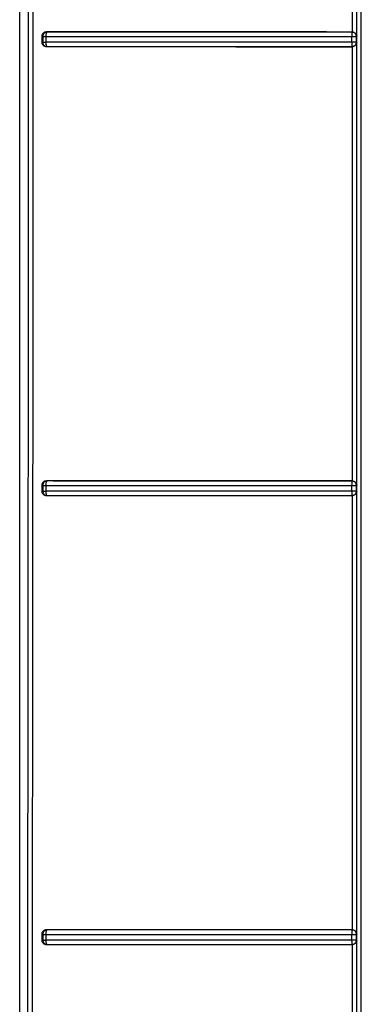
# Model space of a CAD drawing. Header units: inches. Extents: x 170 to 312, y 215 to 248.
# Tile 172 of 256: x 200.975 to 201.0056, y 222.3401 to 222.4281. Entities that reach past the tile are written whole.
import ezdxf

# ---------------------------------------------------------------- set-up
doc = ezdxf.new("R2010")
doc.units = ezdxf.units.IN
doc.header["$LTSCALE"] = 0.25
doc.header["$MEASUREMENT"] = 0
doc.layers.add('MOTOR LH', color=7, linetype='Continuous')

msp = doc.modelspace()

# ---------------------------------------------------------------- linework, layer by layer
at = {"layer": 'MOTOR LH'}
for p, q in [((200.975035, 222.253386), (200.975035, 222.681207)), ((200.975039, 222.235604), (200.975039, 222.472308)), ((201.00479, 222.465886), (201.004795, 222.427041)), ((201.005192, 222.426657), (201.005192, 222.466271)), ((200.977009, 222.426656), (200.977009, 222.426118)), ((200.977009, 222.426656), (200.977097, 222.426639)), ((200.977436, 222.426999), (200.977398, 222.426911)), ((200.977427, 222.427044), (200.977482, 222.427034)), ((200.977458, 222.427023), (200.977436, 222.426999)), ((200.977482, 222.427034), (200.977458, 222.427023)), ((201.004771, 222.426633), (201.004773, 222.426743)), ((201.004775, 222.427), (201.004776, 222.427032)), ((201.004795, 222.427041), (201.004776, 222.427032)), ((201.00517, 222.42664), (201.005192, 222.426657)), ((200.977009, 222.426118), (200.977097, 222.426134)), ((200.977097, 222.426639), (200.977097, 222.426134)), ((200.977365, 222.426635), (200.977365, 222.426129)), ((200.977399, 222.42586), (200.977436, 222.425775)), ((201.004771, 222.426127), (201.004771, 222.426633)), ((201.005135, 222.42613), (201.005047, 222.426128)), ((201.00517, 222.42613), (201.005135, 222.42613)), ((201.00517, 222.42613), (201.00517, 222.42664)), ((201.005192, 222.426113), (201.00517, 222.42613)), ((201.005192, 222.3865), (201.005192, 222.426113)), ((200.977425, 222.425731), (200.977481, 222.425741)), ((201.004776, 222.425739), (201.004791, 222.425729)), ((201.004791, 222.425729), (201.004795, 222.386884)), ((200.977009, 222.386498), (200.977009, 222.38596)), ((200.977009, 222.386498), (200.977097, 222.386481)), ((200.977097, 222.386481), (200.977097, 222.385976)), ((200.977365, 222.386474), (200.977365, 222.385968)), ((200.977435, 222.386841), (200.977397, 222.386753)), ((200.977428, 222.386887), (200.977482, 222.386877)), ((200.977457, 222.386866), (200.977435, 222.386841)), ((200.977482, 222.386877), (200.977457, 222.386866)), ((201.004771, 222.386471), (201.004773, 222.386616)), ((201.004771, 222.385965), (201.004771, 222.386471)), ((201.004775, 222.386842), (201.004776, 222.386875)), ((201.004795, 222.386884), (201.004776, 222.386875)), ((201.005169, 222.386482), (201.005192, 222.3865)), ((201.005169, 222.385973), (201.005169, 222.386482)), ((200.977009, 222.38596), (200.977097, 222.385976)), ((200.977399, 222.385701), (200.977436, 222.385618)), ((200.977424, 222.385574), (200.977481, 222.385585)), ((201.004776, 222.385582), (201.004791, 222.385572)), ((201.004791, 222.385572), (201.004795, 222.346727)), ((201.005135, 222.385971), (201.005047, 222.385968)), ((201.005169, 222.385973), (201.005135, 222.385971)), ((201.005192, 222.385956), (201.005169, 222.385973)), ((201.005192, 222.346344), (201.005192, 222.385956)), ((200.977435, 222.346684), (200.977397, 222.346595)), ((200.977429, 222.34673), (200.977481, 222.34672)), ((200.977457, 222.34671), (200.977435, 222.346684)), ((200.977481, 222.34672), (200.977457, 222.34671)), ((201.004772, 222.346462), (201.004773, 222.346593)), ((201.004773, 222.346593), (201.004774, 222.346683)), ((201.004795, 222.346727), (201.004782, 222.346718)), ((200.977009, 222.346341), (200.977009, 222.345803)), ((200.977009, 222.346341), (200.977097, 222.346323)), ((200.977009, 222.345803), (200.977097, 222.345819)), ((200.977097, 222.346323), (200.977097, 222.345819)), ((200.977365, 222.346313), (200.977365, 222.345806)), ((201.004771, 222.345804), (201.004771, 222.34631)), ((201.005135, 222.345813), (201.005047, 222.345808)), ((201.005169, 222.345816), (201.005135, 222.345813)), ((201.005169, 222.346325), (201.005192, 222.346344)), ((201.005169, 222.345816), (201.005169, 222.346325)), ((201.005192, 222.345799), (201.005169, 222.345816)), ((201.005192, 222.306187), (201.005192, 222.345799)), ((200.9774, 222.345543), (200.977437, 222.345461)), ((200.977423, 222.345417), (200.97748, 222.345428)), ((201.004776, 222.345425), (201.004791, 222.345415)), ((201.004791, 222.345415), (201.004795, 222.306571))]:
    msp.add_line(p, q, dxfattribs=at)
for points, knots in [([(200.975814, 222.472683), (200.975811, 222.452643), (200.975806, 222.412571), (200.975749, 222.352487), (200.975658, 222.29244), (200.975564, 222.252461), (200.975518, 222.232468)], [0, 0, 0, 0, 0.250056, 0.500018, 0.749971, 1, 1, 1, 1]), ([(200.976098, 222.294396), (200.976131, 222.314241), (200.976198, 222.353924), (200.976252, 222.413491), (200.976257, 222.453205), (200.976259, 222.473058)], [0, 0, 0, 0, 0.333459, 0.666793, 1, 1, 1, 1]), ([(201.005211, 222.239781), (201.005211, 222.265668), (201.005211, 222.317443), (201.005212, 222.395222), (201.005212, 222.447096), (201.005212, 222.473033)], [0, 0, 0, 0, 0.333333, 0.666667, 1, 1, 1, 1]), ([(201.005604, 222.2388), (201.005604, 222.258304), (201.005605, 222.297311), (201.005605, 222.355895), (201.005605, 222.41451), (201.005605, 222.453598), (201.005605, 222.473142)], [0, 0, 0, 0, 0.25, 0.5, 0.75, 1, 1, 1, 1]), ([(200.977427, 222.427044), (200.977371, 222.427038), (200.97726, 222.427028), (200.977124, 222.426933), (200.977045, 222.426826), (200.977014, 222.42673), (200.977011, 222.426681), (200.977009, 222.426656)], [0, 0, 0, 0, 0.270808, 0.534765, 0.770899, 0.883929, 1, 1, 1, 1]), ([(200.977482, 222.427034), (200.977431, 222.427027), (200.977331, 222.427013), (200.977204, 222.426923), (200.977116, 222.426792), (200.977104, 222.42669), (200.977097, 222.426639)], [0, 0, 0, 0, 0.250113, 0.500123, 0.749788, 1, 1, 1, 1]), ([(200.977398, 222.426911), (200.977393, 222.426892), (200.977383, 222.426853), (200.977373, 222.426785), (200.977366, 222.426711), (200.977365, 222.426661), (200.977365, 222.426635)], [0, 0, 0, 0, 0.249745, 0.499929, 0.750124, 1, 1, 1, 1]), ([(201.004795, 222.427041), (201.001704, 222.427042), (200.99552, 222.427042), (200.986336, 222.427042), (200.980395, 222.427043), (200.977427, 222.427044)], [0, 0, 0, 0, 0.3334637, 0.6669249, 1, 1, 1, 1]), ([(201.004776, 222.427032), (201.001697, 222.427032), (200.995531, 222.427032), (200.986371, 222.427032), (200.980442, 222.427033), (200.977482, 222.427034)], [0, 0, 0, 0, 0.333073, 0.666959, 1, 1, 1, 1]), ([(201.004773, 222.42691), (201.004774, 222.426928), (201.004774, 222.426965), (201.004774, 222.426988), (201.004775, 222.427)], [0, 0, 0, 0, 0.510869, 1, 1, 1, 1]), ([(201.004773, 222.426743), (201.004773, 222.426779), (201.004773, 222.42684), (201.004773, 222.426889), (201.004773, 222.42691)], [0, 0, 0, 0, 0.585014, 1, 1, 1, 1]), ([(201.005078, 222.42689), (201.005048, 222.42692), (201.004995, 222.426972), (201.004889, 222.427021), (201.004816, 222.427028), (201.004776, 222.427032)], [0, 0, 0, 0, 0.362809, 0.647367, 1, 1, 1, 1]), ([(201.004795, 222.427041), (201.004827, 222.427038), (201.004891, 222.427032), (201.004978, 222.426996), (201.005057, 222.426945), (201.005094, 222.426901), (201.005114, 222.426877)], [0, 0, 0, 0, 0.230709, 0.469281, 0.716198, 1, 1, 1, 1]), ([(201.00517, 222.42664), (201.005168, 222.426663), (201.005166, 222.426702), (201.005155, 222.426747), (201.005147, 222.42677), (201.005142, 222.426783), (201.005133, 222.426803), (201.005115, 222.426842), (201.005092, 222.426872), (201.005078, 222.42689)], [0, 0, 0, 0, 0.25147, 0.437672, 0.49965, 0.530025, 0.581615, 0.748286, 1, 1, 1, 1]), ([(201.005114, 222.426877), (201.005137, 222.426839), (201.005173, 222.42678), (201.005189, 222.426704), (201.005192, 222.426669), (201.005192, 222.426657)], [0, 0, 0, 0, 0.549404, 0.844263, 1, 1, 1, 1]), ([(200.977009, 222.426118), (200.977011, 222.426093), (200.977013, 222.426044), (200.977044, 222.425949), (200.977123, 222.425842), (200.977259, 222.425747), (200.977369, 222.425737), (200.977425, 222.425731)], [0, 0, 0, 0, 0.115048, 0.227479, 0.464258, 0.72839, 1, 1, 1, 1]), ([(200.977097, 222.426639), (200.977106, 222.426639), (200.977124, 222.426638), (200.977186, 222.426637), (200.977265, 222.426636), (200.977332, 222.426635), (200.977365, 222.426635)], [0, 0, 0, 0, 0.2501166, 0.4999888, 0.7498834, 1, 1, 1, 1]), ([(200.977097, 222.426134), (200.9771, 222.4261), (200.977105, 222.426038), (200.977143, 222.425942), (200.977213, 222.425846), (200.97733, 222.425761), (200.977431, 222.425748), (200.977481, 222.425741)], [0, 0, 0, 0, 0.167031, 0.306313, 0.500831, 0.75041, 1, 1, 1, 1]), ([(200.977097, 222.426134), (200.977106, 222.426134), (200.977124, 222.426133), (200.977185, 222.426132), (200.977265, 222.42613), (200.977332, 222.426129), (200.977365, 222.426129)], [0, 0, 0, 0, 0.249988, 0.499998, 0.749993, 1, 1, 1, 1]), ([(200.977365, 222.426635), (200.980356, 222.426635), (200.986323, 222.426634), (200.995521, 222.426633), (201.001694, 222.426633), (201.004771, 222.426633)], [0, 0, 0, 0, 0.335095, 0.668428, 1, 1, 1, 1]), ([(201.004771, 222.426127), (201.001735, 222.426127), (200.995605, 222.426127), (200.986405, 222.426127), (200.980397, 222.426129), (200.977365, 222.426129)], [0, 0, 0, 0, 0.327079, 0.660413, 1, 1, 1, 1]), ([(200.977365, 222.426129), (200.977365, 222.426104), (200.977366, 222.426054), (200.977374, 222.425983), (200.977384, 222.425916), (200.977394, 222.425879), (200.977399, 222.42586)], [0, 0, 0, 0, 0.2500111, 0.5000184, 0.7500077, 1, 1, 1, 1]), ([(200.977436, 222.425775), (200.977443, 222.425766), (200.977455, 222.425751), (200.97747, 222.425744), (200.977477, 222.425742), (200.97748, 222.425742), (200.977481, 222.425741)], [0, 0, 0, 0, 0.500006, 0.834063, 0.938062, 1, 1, 1, 1]), ([(201.004771, 222.426633), (201.004802, 222.426633), (201.004857, 222.426633), (201.004955, 222.426634), (201.00501, 222.426634), (201.005047, 222.426635)], [0, 0, 0, 0, 0.3063539, 0.5454702, 1, 1, 1, 1]), ([(201.005047, 222.426128), (201.005012, 222.426128), (201.004955, 222.426128), (201.004858, 222.426127), (201.004801, 222.426127), (201.004771, 222.426127)], [0, 0, 0, 0, 0.4401627, 0.7052416, 1, 1, 1, 1]), ([(201.004773, 222.425857), (201.004773, 222.425896), (201.004772, 222.425975), (201.004772, 222.426076), (201.004771, 222.426127)], [0, 0, 0, 0, 0.4999359, 1, 1, 1, 1]), ([(201.004776, 222.425739), (201.004776, 222.425745), (201.004775, 222.425759), (201.004774, 222.425824), (201.004773, 222.425857)], [0, 0, 0, 0, 0.502701, 1, 1, 1, 1]), ([(201.004776, 222.425739), (201.004802, 222.42574), (201.004839, 222.425742), (201.004876, 222.425752), (201.004901, 222.425759), (201.00492, 222.425766), (201.004947, 222.425778), (201.004993, 222.425801), (201.005061, 222.425853), (201.005122, 222.425937), (201.005162, 222.426033), (201.005167, 222.426096), (201.00517, 222.42613)], [0, 0, 0, 0, 0.1253252, 0.1805066, 0.1882642, 0.2512643, 0.2807249, 0.3324119, 0.5019599, 0.6939467, 0.8328123, 1, 1, 1, 1]), ([(201.005113, 222.425892), (201.005093, 222.425868), (201.005055, 222.425823), (201.004974, 222.425772), (201.004886, 222.425737), (201.004822, 222.425732), (201.004791, 222.425729)], [0, 0, 0, 0, 0.287819, 0.531848, 0.772763, 1, 1, 1, 1]), ([(201.005047, 222.426635), (201.005081, 222.426635), (201.005148, 222.426637), (201.005163, 222.426639), (201.00517, 222.42664)], [0, 0, 0, 0, 0.49988, 1, 1, 1, 1]), ([(201.005192, 222.426113), (201.005188, 222.426074), (201.005179, 222.425996), (201.005135, 222.425926), (201.005113, 222.425892)], [0, 0, 0, 0, 0.510852, 1, 1, 1, 1]), ([(200.977425, 222.425731), (200.980394, 222.425731), (200.986335, 222.425731), (200.995519, 222.425729), (201.001701, 222.425729), (201.004791, 222.425729)], [0, 0, 0, 0, 0.333152, 0.666752, 1, 1, 1, 1]), ([(200.977481, 222.425741), (200.980441, 222.425741), (200.98637, 222.42574), (200.99553, 222.425738), (201.001697, 222.425739), (201.004776, 222.425739)], [0, 0, 0, 0, 0.3330164, 0.666911, 1, 1, 1, 1]), ([(200.977428, 222.386887), (200.977372, 222.386881), (200.977261, 222.386871), (200.977124, 222.386776), (200.977045, 222.386669), (200.977014, 222.386573), (200.977011, 222.386523), (200.977009, 222.386498)], [0, 0, 0, 0, 0.270559, 0.53478, 0.771104, 0.884093, 1, 1, 1, 1]), ([(200.977482, 222.386877), (200.977431, 222.38687), (200.977331, 222.386856), (200.977203, 222.386765), (200.977116, 222.386635), (200.977103, 222.386533), (200.977097, 222.386481)], [0, 0, 0, 0, 0.250111, 0.500119, 0.74979, 1, 1, 1, 1]), ([(200.977097, 222.386481), (200.977106, 222.386481), (200.977124, 222.386479), (200.977186, 222.386477), (200.977265, 222.386475), (200.977331, 222.386474), (200.977365, 222.386474)], [0, 0, 0, 0, 0.250122, 0.499997, 0.749885, 1, 1, 1, 1]), ([(200.977397, 222.386753), (200.977392, 222.386733), (200.977382, 222.386694), (200.977372, 222.386625), (200.977365, 222.386551), (200.977365, 222.386499), (200.977365, 222.386474)], [0, 0, 0, 0, 0.2497405, 0.49993, 0.7501314, 1, 1, 1, 1]), ([(200.977365, 222.386474), (200.980356, 222.386473), (200.986324, 222.386472), (200.995522, 222.386472), (201.001694, 222.386472), (201.004771, 222.386471)], [0, 0, 0, 0, 0.335109, 0.6684414, 1, 1, 1, 1]), ([(201.004795, 222.386884), (201.001704, 222.386884), (200.995521, 222.386885), (200.986336, 222.386885), (200.980396, 222.386886), (200.977428, 222.386887)], [0, 0, 0, 0, 0.333458, 0.666925, 1, 1, 1, 1]), ([(201.004776, 222.386875), (201.001697, 222.386875), (200.995531, 222.386875), (200.986371, 222.386875), (200.980442, 222.386876), (200.977482, 222.386877)], [0, 0, 0, 0, 0.333071, 0.666958, 1, 1, 1, 1]), ([(201.004771, 222.386471), (201.004802, 222.386471), (201.004857, 222.386471), (201.004954, 222.386472), (201.00501, 222.386473), (201.005047, 222.386474)], [0, 0, 0, 0, 0.306372, 0.545493, 1, 1, 1, 1]), ([(201.004773, 222.386751), (201.004774, 222.38677), (201.004774, 222.386807), (201.004774, 222.386831), (201.004775, 222.386842)], [0, 0, 0, 0, 0.510753, 1, 1, 1, 1]), ([(201.004773, 222.386616), (201.004773, 222.386645), (201.004773, 222.386694), (201.004773, 222.386734), (201.004773, 222.386751)], [0, 0, 0, 0, 0.5807942, 1, 1, 1, 1]), ([(201.005169, 222.386482), (201.005168, 222.386508), (201.005166, 222.386545), (201.005156, 222.386582), (201.005149, 222.386606), (201.005142, 222.386625), (201.005131, 222.386652), (201.005107, 222.386697), (201.005056, 222.386765), (201.004972, 222.386827), (201.004875, 222.386867), (201.004811, 222.386872), (201.004776, 222.386875)], [0, 0, 0, 0, 0.1249872, 0.1796292, 0.1871058, 0.2490467, 0.278054, 0.3290493, 0.4965694, 0.6883145, 0.8292674, 1, 1, 1, 1]), ([(201.004795, 222.386884), (201.004825, 222.386881), (201.004887, 222.386875), (201.004974, 222.386841), (201.005055, 222.38679), (201.005094, 222.386744), (201.005114, 222.38672)], [0, 0, 0, 0, 0.2199444, 0.4475879, 0.7053789, 1, 1, 1, 1]), ([(201.005047, 222.386474), (201.005081, 222.386475), (201.005148, 222.386478), (201.005162, 222.386481), (201.005169, 222.386482)], [0, 0, 0, 0, 0.499875, 1, 1, 1, 1]), ([(201.005114, 222.38672), (201.005138, 222.386681), (201.005173, 222.386622), (201.005189, 222.386546), (201.005192, 222.386512), (201.005192, 222.3865)], [0, 0, 0, 0, 0.550884, 0.846895, 1, 1, 1, 1]), ([(200.977009, 222.38596), (200.977011, 222.385935), (200.977014, 222.385886), (200.977045, 222.38579), (200.977123, 222.385684), (200.977259, 222.38559), (200.977369, 222.38558), (200.977424, 222.385574)], [0, 0, 0, 0, 0.116745, 0.230207, 0.466916, 0.72936, 1, 1, 1, 1]), ([(200.977097, 222.385976), (200.9771, 222.385942), (200.977105, 222.38588), (200.977143, 222.385785), (200.977213, 222.385689), (200.977331, 222.385604), (200.977431, 222.385591), (200.977481, 222.385585)], [0, 0, 0, 0, 0.166918, 0.306161, 0.500807, 0.750373, 1, 1, 1, 1]), ([(200.977097, 222.385976), (200.977106, 222.385976), (200.977124, 222.385974), (200.977185, 222.385972), (200.977265, 222.385969), (200.977332, 222.385968), (200.977365, 222.385968)], [0, 0, 0, 0, 0.250003, 0.499994, 0.749984, 1, 1, 1, 1]), ([(201.004771, 222.385965), (201.001716, 222.385965), (200.995567, 222.385965), (200.986368, 222.385966), (200.980378, 222.385967), (200.977365, 222.385968)], [0, 0, 0, 0, 0.329124, 0.662457, 1, 1, 1, 1]), ([(200.977365, 222.385968), (200.977365, 222.385943), (200.977367, 222.385894), (200.977374, 222.385823), (200.977385, 222.385757), (200.977394, 222.38572), (200.977399, 222.385701)], [0, 0, 0, 0, 0.250007, 0.500011, 0.75001, 1, 1, 1, 1]), ([(200.977424, 222.385574), (200.980393, 222.385574), (200.986335, 222.385573), (200.995519, 222.385572), (201.001701, 222.385572), (201.004791, 222.385572)], [0, 0, 0, 0, 0.333152, 0.66676, 1, 1, 1, 1]), ([(200.977436, 222.385618), (200.977443, 222.385609), (200.977455, 222.385594), (200.977471, 222.385586), (200.977478, 222.385585), (200.977481, 222.385585)], [0, 0, 0, 0, 0.50004, 0.827008, 1, 1, 1, 1]), ([(200.977481, 222.385585), (200.980441, 222.385584), (200.98637, 222.385583), (200.99553, 222.385581), (201.001696, 222.385582), (201.004776, 222.385582)], [0, 0, 0, 0, 0.333016, 0.666911, 1, 1, 1, 1]), ([(201.005047, 222.385968), (201.005011, 222.385967), (201.004954, 222.385967), (201.004857, 222.385966), (201.004801, 222.385965), (201.004771, 222.385965)], [0, 0, 0, 0, 0.445211, 0.708998, 1, 1, 1, 1]), ([(201.004773, 222.385698), (201.004773, 222.385737), (201.004772, 222.385815), (201.004772, 222.385915), (201.004771, 222.385965)], [0, 0, 0, 0, 0.4999537, 1, 1, 1, 1]), ([(201.004776, 222.385582), (201.004775, 222.385588), (201.004775, 222.385602), (201.004774, 222.385666), (201.004773, 222.385698)], [0, 0, 0, 0, 0.502735, 1, 1, 1, 1]), ([(201.004776, 222.385582), (201.004802, 222.385583), (201.004839, 222.385585), (201.004876, 222.385595), (201.004901, 222.385602), (201.00492, 222.385609), (201.004947, 222.385621), (201.004993, 222.385645), (201.005061, 222.385697), (201.005123, 222.385781), (201.005162, 222.385876), (201.005167, 222.385939), (201.005169, 222.385973)], [0, 0, 0, 0, 0.125328, 0.180663, 0.188264, 0.251264, 0.280755, 0.332441, 0.501964, 0.694765, 0.833429, 1, 1, 1, 1]), ([(201.005113, 222.385734), (201.005093, 222.38571), (201.005054, 222.385666), (201.004974, 222.385615), (201.004886, 222.38558), (201.004822, 222.385575), (201.004791, 222.385572)], [0, 0, 0, 0, 0.286441, 0.531119, 0.771479, 1, 1, 1, 1]), ([(201.005192, 222.385956), (201.005188, 222.385916), (201.005179, 222.385839), (201.005135, 222.385769), (201.005113, 222.385734)], [0, 0, 0, 0, 0.510636, 1, 1, 1, 1]), ([(200.977429, 222.34673), (200.977372, 222.346724), (200.977261, 222.346714), (200.977124, 222.346619), (200.977045, 222.346512), (200.977014, 222.346415), (200.977011, 222.346366), (200.977009, 222.346341)], [0, 0, 0, 0, 0.270315, 0.534789, 0.771301, 0.884255, 1, 1, 1, 1]), ([(200.977481, 222.34672), (200.97745, 222.346717), (200.977391, 222.346712), (200.977296, 222.346674), (200.977217, 222.346616), (200.977158, 222.34654), (200.97711, 222.346448), (200.977102, 222.346373), (200.977097, 222.346323)], [0, 0, 0, 0, 0.155958, 0.291421, 0.500162, 0.632682, 0.759202, 1, 1, 1, 1]), ([(200.977397, 222.346595), (200.977387, 222.346553), (200.977368, 222.346469), (200.977366, 222.346365), (200.977365, 222.346313)], [0, 0, 0, 0, 0.4999335, 1, 1, 1, 1]), ([(201.004795, 222.346727), (201.001704, 222.346728), (200.995521, 222.346728), (200.986337, 222.346728), (200.980397, 222.346729), (200.977429, 222.34673)], [0, 0, 0, 0, 0.333435, 0.6669182, 1, 1, 1, 1]), ([(201.004782, 222.346718), (201.001702, 222.346718), (200.995535, 222.346719), (200.986373, 222.346718), (200.980443, 222.346719), (200.977481, 222.34672)], [0, 0, 0, 0, 0.333054, 0.666994, 1, 1, 1, 1]), ([(201.004774, 222.346683), (201.004776, 222.346692), (201.004778, 222.346711), (201.004781, 222.346716), (201.004782, 222.346718)], [0, 0, 0, 0, 0.500239, 1, 1, 1, 1]), ([(201.005169, 222.346325), (201.005168, 222.346351), (201.005166, 222.346389), (201.005153, 222.346439), (201.005141, 222.346472), (201.005125, 222.346507), (201.0051, 222.346551), (201.005049, 222.346613), (201.004974, 222.346669), (201.004879, 222.346709), (201.004816, 222.346715), (201.004782, 222.346718)], [0, 0, 0, 0, 0.126322, 0.189172, 0.251917, 0.29861, 0.377121, 0.501778, 0.691875, 0.831282, 1, 1, 1, 1]), ([(201.004795, 222.346727), (201.004826, 222.346724), (201.004888, 222.346718), (201.004975, 222.346683), (201.005055, 222.346633), (201.005094, 222.346587), (201.005115, 222.346563)], [0, 0, 0, 0, 0.224175, 0.4508721, 0.7079373, 1, 1, 1, 1]), ([(201.005115, 222.346563), (201.005138, 222.346524), (201.005173, 222.346465), (201.005189, 222.34639), (201.005191, 222.346355), (201.005192, 222.346344)], [0, 0, 0, 0, 0.549889, 0.845282, 1, 1, 1, 1]), ([(200.977009, 222.345803), (200.977011, 222.345778), (200.977014, 222.345728), (200.977045, 222.345633), (200.977123, 222.345527), (200.977259, 222.345433), (200.977368, 222.345423), (200.977423, 222.345417)], [0, 0, 0, 0, 0.116954, 0.230514, 0.467115, 0.729245, 1, 1, 1, 1]), ([(200.977097, 222.346323), (200.977106, 222.346322), (200.977124, 222.346319), (200.977183, 222.346316), (200.977236, 222.346315), (200.977291, 222.346314), (200.977326, 222.346312), (200.977359, 222.346312), (200.977363, 222.346313), (200.977364, 222.346313), (200.977365, 222.346313)], [0, 0, 0, 0, 0.249344, 0.498694, 0.723298, 0.753824, 0.966307, 0.99006, 0.998812, 1, 1, 1, 1]), ([(200.977097, 222.345819), (200.977106, 222.345818), (200.977124, 222.345815), (200.977185, 222.345812), (200.977265, 222.345809), (200.977331, 222.345807), (200.977365, 222.345806)], [0, 0, 0, 0, 0.249996, 0.499995, 0.749993, 1, 1, 1, 1]), ([(200.977097, 222.345819), (200.9771, 222.345785), (200.977105, 222.345723), (200.977144, 222.345628), (200.977213, 222.345532), (200.977331, 222.345448), (200.977431, 222.345435), (200.97748, 222.345428)], [0, 0, 0, 0, 0.1667984, 0.3060089, 0.5008085, 0.7503663, 1, 1, 1, 1]), ([(200.977365, 222.346313), (200.980356, 222.346312), (200.986324, 222.346311), (200.995521, 222.34631), (201.001694, 222.34631), (201.004771, 222.34631)], [0, 0, 0, 0, 0.335117, 0.668449, 1, 1, 1, 1]), ([(201.004771, 222.345804), (201.00171, 222.345804), (200.995554, 222.345804), (200.986355, 222.345804), (200.980372, 222.345806), (200.977365, 222.345806)], [0, 0, 0, 0, 0.329807, 0.663139, 1, 1, 1, 1]), ([(200.977365, 222.345806), (200.977365, 222.345782), (200.977367, 222.345733), (200.977375, 222.345663), (200.977385, 222.345598), (200.977395, 222.345561), (200.9774, 222.345543)], [0, 0, 0, 0, 0.250007, 0.500033, 0.750028, 1, 1, 1, 1]), ([(201.004771, 222.34631), (201.004772, 222.346336), (201.004772, 222.346371), (201.004773, 222.346422), (201.004773, 222.346447), (201.004772, 222.346462)], [0, 0, 0, 0, 0.5033152, 0.6840862, 1, 1, 1, 1]), ([(201.004771, 222.34631), (201.004822, 222.34631), (201.004925, 222.346311), (201.005006, 222.346313), (201.005047, 222.346314)], [0, 0, 0, 0, 0.500197, 1, 1, 1, 1]), ([(201.005047, 222.345808), (201.005011, 222.345807), (201.004953, 222.345806), (201.004856, 222.345804), (201.0048, 222.345804), (201.004771, 222.345804)], [0, 0, 0, 0, 0.449582, 0.712236, 1, 1, 1, 1]), ([(201.004773, 222.34554), (201.004773, 222.345578), (201.004772, 222.345655), (201.004771, 222.345754), (201.004771, 222.345804)], [0, 0, 0, 0, 0.499955, 1, 1, 1, 1]), ([(201.004776, 222.345425), (201.004801, 222.345426), (201.004839, 222.345428), (201.004876, 222.345438), (201.004901, 222.345445), (201.00492, 222.345452), (201.004947, 222.345464), (201.004993, 222.345488), (201.005061, 222.34554), (201.005123, 222.345624), (201.005161, 222.34572), (201.005167, 222.345782), (201.005169, 222.345816)], [0, 0, 0, 0, 0.125331, 0.180828, 0.188274, 0.251269, 0.280802, 0.332508, 0.501961, 0.695801, 0.834198, 1, 1, 1, 1]), ([(201.005047, 222.346314), (201.005081, 222.346316), (201.005148, 222.346319), (201.005162, 222.346323), (201.005169, 222.346325)], [0, 0, 0, 0, 0.499874, 1, 1, 1, 1]), ([(201.005192, 222.345799), (201.005187, 222.345759), (201.00518, 222.3457), (201.005147, 222.345628), (201.005124, 222.345594), (201.005113, 222.345577)], [0, 0, 0, 0, 0.510818, 0.758, 1, 1, 1, 1]), ([(200.977423, 222.345417), (200.980392, 222.345417), (200.986334, 222.345417), (200.995519, 222.345415), (201.001701, 222.345415), (201.004791, 222.345415)], [0, 0, 0, 0, 0.333155, 0.66677, 1, 1, 1, 1]), ([(200.977437, 222.345461), (200.977444, 222.345452), (200.977455, 222.345438), (200.977471, 222.34543), (200.977478, 222.345428), (200.97748, 222.345428)], [0, 0, 0, 0, 0.500023, 0.82087, 1, 1, 1, 1]), ([(200.97748, 222.345428), (200.980441, 222.345428), (200.98637, 222.345427), (200.99553, 222.345425), (201.001696, 222.345425), (201.004776, 222.345425)], [0, 0, 0, 0, 0.333015, 0.666912, 1, 1, 1, 1]), ([(201.004776, 222.345425), (201.004775, 222.345432), (201.004775, 222.345445), (201.004774, 222.345508), (201.004773, 222.34554)], [0, 0, 0, 0, 0.502741, 1, 1, 1, 1]), ([(201.005113, 222.345577), (201.005092, 222.345553), (201.005054, 222.345508), (201.004974, 222.345458), (201.004886, 222.345423), (201.004822, 222.345418), (201.004791, 222.345415)], [0, 0, 0, 0, 0.286619, 0.531177, 0.772133, 1, 1, 1, 1])]:
    msp.add_open_spline(points, degree=3, knots=knots, dxfattribs=at)

doc.saveas('drawing.dxf')
